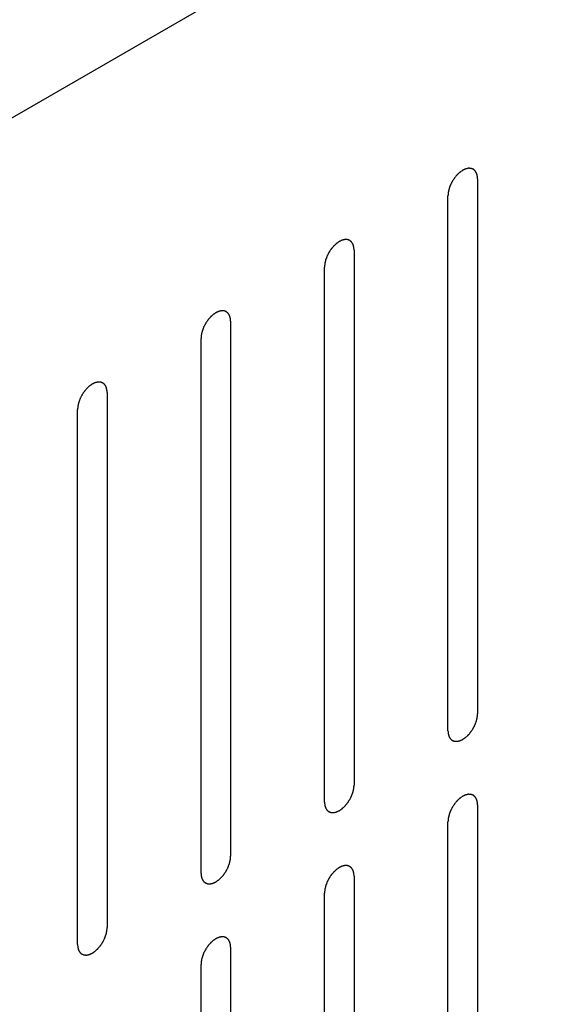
# Model space of a CAD drawing. Header units: inches. Extents: x 6 to 353, y 6 to 228.
# Tile 82 of 256: x 323.669 to 324.638, y 84.847 to 86.613. Entities that reach past the tile are written whole.
import ezdxf

# ---------------------------------------------------------------- set-up
doc = ezdxf.new("R2010")
doc.units = ezdxf.units.IN
doc.header["$LTSCALE"] = 19.946667
doc.header["$MEASUREMENT"] = 0
doc.layers.get('0').update_dxf_attribs({"linetype": 'CONTINUOUS'})
doc.layers.add('08_ALL_COSMETICS', color=7, linetype='CONTINUOUS')

msp = doc.modelspace()

# ---------------------------------------------------------------- linework, layer by layer
at = {"color": 7, "linetype": 'Continuous'}
msp.add_line((317.7691, 83.0388), (329.2291, 89.6552), dxfattribs=at)
at = {"layer": '08_ALL_COSMETICS', "color": 7, "linetype": 'Continuous'}
for p, q in [((324.4898, 86.3274), (324.4898, 85.368)), ((324.4367, 85.3374), (324.4367, 86.2968)), ((324.2684, 86.1996), (324.2684, 85.2402)), ((324.2154, 85.2096), (324.2154, 86.169)), ((324.0471, 86.0719), (324.0471, 85.1125)), ((323.9941, 85.0818), (323.9941, 86.0412)), ((323.8258, 85.9441), (323.8258, 84.9847)), ((323.7728, 84.9541), (323.7728, 85.9135)), ((324.4898, 85.2047), (324.4898, 84.2453)), ((324.4367, 84.2147), (324.4367, 85.1741)), ((324.2684, 85.0769), (324.2684, 84.1176)), ((324.2154, 84.0869), (324.2154, 85.0463)), ((324.0471, 84.9492), (324.0471, 83.9898)), ((323.9941, 83.9592), (323.9941, 84.9185))]:
    msp.add_line(p, q, dxfattribs=at)
for points in [[(324.4898, 86.3274), (324.4897, 86.3284), (324.4895, 86.3298), (324.4894, 86.3314), (324.4893, 86.3322), (324.4893, 86.3327), (324.4893, 86.3331), (324.4892, 86.3334), (324.489, 86.3338), (324.4888, 86.3345), (324.4885, 86.3355), (324.4882, 86.3365), (324.488, 86.3372), (324.4878, 86.3376), (324.4878, 86.3379), (324.4876, 86.3382), (324.4874, 86.3385), (324.487, 86.3391), (324.4865, 86.3399), (324.486, 86.3407), (324.4857, 86.3412), (324.4855, 86.3416), (324.4853, 86.3418), (324.4851, 86.342), (324.4848, 86.3422), (324.4843, 86.3426), (324.4837, 86.3432), (324.483, 86.3438), (324.4825, 86.3442), (324.4822, 86.3444), (324.482, 86.3446), (324.4817, 86.3447), (324.4814, 86.3448), (324.4808, 86.345), (324.48, 86.3453), (324.4792, 86.3456), (324.4786, 86.3459), (324.4782, 86.346), (324.478, 86.3461), (324.4777, 86.3461), (324.4773, 86.3461), (324.4767, 86.3461), (324.4757, 86.3462), (324.4748, 86.3462), (324.4741, 86.3462), (324.4737, 86.3462), (324.4734, 86.3463), (324.4731, 86.3462), (324.4727, 86.3461), (324.472, 86.3459), (324.471, 86.3457), (324.4699, 86.3455), (324.4692, 86.3453), (324.4688, 86.3452), (324.4685, 86.3452), (324.4681, 86.345), (324.4677, 86.3448), (324.4672, 86.3445), (324.4665, 86.3442), (324.4656, 86.3438), (324.4648, 86.3434), (324.464, 86.3431), (324.4636, 86.3429), (324.4632, 86.3427), (324.4629, 86.3425), (324.4625, 86.3422), (324.4617, 86.3417), (324.4607, 86.3409), (324.4596, 86.3402), (324.4587, 86.3396), (324.4581, 86.3392), (324.4575, 86.3386), (324.4566, 86.3378), (324.4556, 86.3369), (324.4546, 86.3359), (324.4538, 86.3351), (324.4531, 86.3346), (324.4526, 86.3339), (324.4518, 86.333), (324.4508, 86.3319), (324.4499, 86.3307), (324.4491, 86.3298), (324.4485, 86.3292), (324.4481, 86.3284), (324.4474, 86.3273), (324.4465, 86.326), (324.4457, 86.3247), (324.445, 86.3237), (324.4445, 86.3229), (324.4441, 86.3221), (324.4435, 86.321), (324.4428, 86.3197), (324.4422, 86.3183), (324.4416, 86.3172), (324.4412, 86.3164), (324.4409, 86.3156), (324.4405, 86.3145), (324.44, 86.3131), (324.4395, 86.3117), (324.4391, 86.3106), (324.4387, 86.3097), (324.4386, 86.3089), (324.4383, 86.3078), (324.438, 86.3064), (324.4377, 86.3051), (324.4374, 86.304), (324.4372, 86.3031), (324.4372, 86.3024), (324.4371, 86.3013), (324.4369, 86.2994), (324.4368, 86.2979), (324.4367, 86.2968)], [(324.2684, 86.1996), (324.2683, 86.2006), (324.2682, 86.202), (324.2681, 86.2036), (324.268, 86.2045), (324.268, 86.2049), (324.2679, 86.2053), (324.2678, 86.2056), (324.2677, 86.206), (324.2675, 86.2067), (324.2672, 86.2077), (324.2669, 86.2087), (324.2667, 86.2094), (324.2665, 86.2098), (324.2664, 86.2102), (324.2663, 86.2104), (324.2661, 86.2107), (324.2657, 86.2113), (324.2652, 86.2121), (324.2647, 86.2129), (324.2644, 86.2135), (324.2641, 86.2138), (324.264, 86.214), (324.2638, 86.2142), (324.2635, 86.2144), (324.263, 86.2148), (324.2623, 86.2154), (324.2616, 86.216), (324.2612, 86.2164), (324.2609, 86.2166), (324.2607, 86.2168), (324.2604, 86.2169), (324.2601, 86.217), (324.2595, 86.2172), (324.2587, 86.2175), (324.2578, 86.2179), (324.2572, 86.2181), (324.2569, 86.2182), (324.2567, 86.2183), (324.2564, 86.2183), (324.256, 86.2183), (324.2553, 86.2183), (324.2544, 86.2184), (324.2534, 86.2184), (324.2528, 86.2185), (324.2524, 86.2185), (324.2521, 86.2185), (324.2518, 86.2184), (324.2514, 86.2183), (324.2507, 86.2182), (324.2496, 86.2179), (324.2486, 86.2177), (324.2479, 86.2175), (324.2475, 86.2174), (324.2472, 86.2174), (324.2468, 86.2172), (324.2464, 86.217), (324.2458, 86.2168), (324.2452, 86.2165), (324.2443, 86.2161), (324.2434, 86.2156), (324.2427, 86.2153), (324.2422, 86.2151), (324.2419, 86.215), (324.2416, 86.2147), (324.2412, 86.2144), (324.2404, 86.2139), (324.2393, 86.2132), (324.2383, 86.2124), (324.2374, 86.2118), (324.2368, 86.2114), (324.2361, 86.2108), (324.2353, 86.2101), (324.2343, 86.2091), (324.2333, 86.2081), (324.2324, 86.2074), (324.2318, 86.2068), (324.2312, 86.2061), (324.2305, 86.2052), (324.2295, 86.2041), (324.2286, 86.2029), (324.2278, 86.202), (324.2272, 86.2014), (324.2267, 86.2006), (324.226, 86.1996), (324.2252, 86.1983), (324.2243, 86.197), (324.2237, 86.1959), (324.2231, 86.1952), (324.2228, 86.1943), (324.2222, 86.1933), (324.2215, 86.1919), (324.2208, 86.1905), (324.2203, 86.1895), (324.2198, 86.1886), (324.2196, 86.1878), (324.2192, 86.1867), (324.2187, 86.1853), (324.2181, 86.1839), (324.2177, 86.1828), (324.2174, 86.182), (324.2173, 86.1811), (324.217, 86.18), (324.2167, 86.1787), (324.2164, 86.1773), (324.2161, 86.1762), (324.2159, 86.1754), (324.2159, 86.1746), (324.2158, 86.1735), (324.2156, 86.1717), (324.2155, 86.1701), (324.2154, 86.169)], [(324.0471, 86.0719), (324.047, 86.0728), (324.0469, 86.0742), (324.0467, 86.0759), (324.0467, 86.0767), (324.0466, 86.0772), (324.0466, 86.0775), (324.0465, 86.0778), (324.0464, 86.0782), (324.0462, 86.0789), (324.0459, 86.0799), (324.0455, 86.0809), (324.0453, 86.0817), (324.0452, 86.0821), (324.0451, 86.0824), (324.0449, 86.0826), (324.0448, 86.0829), (324.0444, 86.0835), (324.0439, 86.0843), (324.0434, 86.0851), (324.043, 86.0857), (324.0428, 86.086), (324.0427, 86.0863), (324.0425, 86.0864), (324.0422, 86.0866), (324.0417, 86.0871), (324.041, 86.0876), (324.0403, 86.0882), (324.0398, 86.0886), (324.0395, 86.0888), (324.0394, 86.089), (324.0391, 86.0891), (324.0388, 86.0892), (324.0382, 86.0895), (324.0373, 86.0898), (324.0365, 86.0901), (324.0359, 86.0903), (324.0356, 86.0904), (324.0354, 86.0905), (324.0351, 86.0905), (324.0347, 86.0905), (324.034, 86.0906), (324.0331, 86.0906), (324.0321, 86.0906), (324.0314, 86.0907), (324.0311, 86.0907), (324.0308, 86.0907), (324.0305, 86.0906), (324.0301, 86.0905), (324.0293, 86.0904), (324.0283, 86.0901), (324.0273, 86.0899), (324.0266, 86.0898), (324.0261, 86.0897), (324.0258, 86.0896), (324.0255, 86.0894), (324.0251, 86.0892), (324.0245, 86.089), (324.0239, 86.0887), (324.023, 86.0883), (324.0221, 86.0879), (324.0214, 86.0875), (324.0209, 86.0873), (324.0206, 86.0872), (324.0203, 86.0869), (324.0198, 86.0866), (324.0191, 86.0861), (324.018, 86.0854), (324.0169, 86.0847), (324.0161, 86.084), (324.0154, 86.0836), (324.0148, 86.083), (324.014, 86.0823), (324.013, 86.0813), (324.0119, 86.0804), (324.0111, 86.0796), (324.0105, 86.0791), (324.0099, 86.0783), (324.0092, 86.0774), (324.0082, 86.0763), (324.0072, 86.0752), (324.0065, 86.0743), (324.0059, 86.0736), (324.0054, 86.0728), (324.0047, 86.0718), (324.0039, 86.0705), (324.003, 86.0692), (324.0024, 86.0681), (324.0018, 86.0674), (324.0014, 86.0666), (324.0009, 86.0655), (324.0002, 86.0641), (323.9995, 86.0628), (323.999, 86.0617), (323.9985, 86.0609), (323.9983, 86.06), (323.9978, 86.0589), (323.9973, 86.0575), (323.9968, 86.0561), (323.9964, 86.055), (323.9961, 86.0542), (323.9959, 86.0534), (323.9957, 86.0523), (323.9954, 86.0509), (323.995, 86.0495), (323.9948, 86.0484), (323.9946, 86.0476), (323.9945, 86.0468), (323.9944, 86.0457), (323.9943, 86.0439), (323.9942, 86.0423), (323.9941, 86.0412)], [(323.8258, 85.9441), (323.8257, 85.945), (323.8256, 85.9464), (323.8254, 85.9481), (323.8254, 85.9489), (323.8253, 85.9494), (323.8253, 85.9497), (323.8252, 85.95), (323.8251, 85.9504), (323.8248, 85.9511), (323.8245, 85.9522), (323.8242, 85.9532), (323.824, 85.9539), (323.8239, 85.9543), (323.8238, 85.9546), (323.8236, 85.9548), (323.8234, 85.9552), (323.8231, 85.9557), (323.8226, 85.9565), (323.8221, 85.9573), (323.8217, 85.9579), (323.8215, 85.9582), (323.8214, 85.9585), (323.8211, 85.9586), (323.8209, 85.9589), (323.8204, 85.9593), (323.8197, 85.9599), (323.819, 85.9604), (323.8185, 85.9608), (323.8182, 85.9611), (323.818, 85.9613), (323.8178, 85.9613), (323.8174, 85.9615), (323.8168, 85.9617), (323.816, 85.962), (323.8152, 85.9623), (323.8146, 85.9625), (323.8143, 85.9626), (323.814, 85.9627), (323.8137, 85.9627), (323.8134, 85.9628), (323.8127, 85.9628), (323.8117, 85.9628), (323.8108, 85.9629), (323.8101, 85.9629), (323.8097, 85.9629), (323.8095, 85.9629), (323.8091, 85.9628), (323.8087, 85.9628), (323.808, 85.9626), (323.807, 85.9624), (323.806, 85.9621), (323.8052, 85.962), (323.8048, 85.9619), (323.8045, 85.9618), (323.8042, 85.9616), (323.8037, 85.9615), (323.8032, 85.9612), (323.8025, 85.9609), (323.8017, 85.9605), (323.8008, 85.9601), (323.8, 85.9597), (323.7996, 85.9595), (323.7993, 85.9594), (323.7989, 85.9592), (323.7985, 85.9589), (323.7978, 85.9583), (323.7967, 85.9576), (323.7956, 85.9569), (323.7948, 85.9563), (323.7941, 85.9559), (323.7935, 85.9552), (323.7927, 85.9545), (323.7916, 85.9535), (323.7906, 85.9526), (323.7898, 85.9518), (323.7891, 85.9513), (323.7886, 85.9506), (323.7878, 85.9497), (323.7869, 85.9485), (323.7859, 85.9474), (323.7852, 85.9465), (323.7846, 85.9458), (323.7841, 85.945), (323.7834, 85.944), (323.7826, 85.9427), (323.7817, 85.9414), (323.781, 85.9404), (323.7805, 85.9396), (323.7801, 85.9388), (323.7796, 85.9377), (323.7789, 85.9363), (323.7782, 85.935), (323.7777, 85.9339), (323.7772, 85.9331), (323.7769, 85.9322), (323.7765, 85.9311), (323.776, 85.9297), (323.7755, 85.9283), (323.7751, 85.9272), (323.7748, 85.9264), (323.7746, 85.9256), (323.7743, 85.9245), (323.774, 85.9231), (323.7737, 85.9217), (323.7735, 85.9206), (323.7732, 85.9198), (323.7732, 85.919), (323.7731, 85.918), (323.773, 85.9161), (323.7728, 85.9145), (323.7728, 85.9135)], [(324.4367, 85.3374), (324.4368, 85.3365), (324.4369, 85.335), (324.4371, 85.3334), (324.4371, 85.3326), (324.4372, 85.3321), (324.4372, 85.3317), (324.4373, 85.3315), (324.4374, 85.331), (324.4377, 85.3303), (324.438, 85.3293), (324.4383, 85.3283), (324.4385, 85.3276), (324.4386, 85.3272), (324.4387, 85.3269), (324.4389, 85.3267), (324.4391, 85.3263), (324.4394, 85.3258), (324.4399, 85.325), (324.4404, 85.3242), (324.4408, 85.3236), (324.441, 85.3233), (324.4411, 85.323), (324.4414, 85.3229), (324.4416, 85.3226), (324.4421, 85.3222), (324.4428, 85.3216), (324.4435, 85.3211), (324.444, 85.3206), (324.4443, 85.3204), (324.4445, 85.3202), (324.4447, 85.3202), (324.4451, 85.32), (324.4457, 85.3198), (324.4465, 85.3195), (324.4473, 85.3192), (324.4479, 85.319), (324.4482, 85.3189), (324.4485, 85.3187), (324.4488, 85.3188), (324.4492, 85.3187), (324.4498, 85.3187), (324.4508, 85.3187), (324.4517, 85.3186), (324.4524, 85.3186), (324.4528, 85.3186), (324.453, 85.3185), (324.4534, 85.3186), (324.4538, 85.3187), (324.4545, 85.3189), (324.4555, 85.3191), (324.4566, 85.3194), (324.4573, 85.3195), (324.4577, 85.3196), (324.458, 85.3197), (324.4583, 85.3198), (324.4588, 85.32), (324.4593, 85.3203), (324.46, 85.3206), (324.4608, 85.321), (324.4617, 85.3214), (324.4625, 85.3217), (324.4629, 85.322), (324.4632, 85.3221), (324.4636, 85.3223), (324.464, 85.3226), (324.4647, 85.3231), (324.4658, 85.3239), (324.4669, 85.3246), (324.4677, 85.3252), (324.4684, 85.3256), (324.469, 85.3262), (324.4698, 85.327), (324.4709, 85.328), (324.4719, 85.3289), (324.4727, 85.3297), (324.4734, 85.3302), (324.4739, 85.3309), (324.4747, 85.3318), (324.4756, 85.333), (324.4766, 85.3341), (324.4773, 85.335), (324.4779, 85.3357), (324.4784, 85.3365), (324.4791, 85.3375), (324.4799, 85.3388), (324.4808, 85.3401), (324.4815, 85.3411), (324.482, 85.3419), (324.4824, 85.3427), (324.483, 85.3438), (324.4836, 85.3451), (324.4843, 85.3465), (324.4849, 85.3476), (324.4853, 85.3484), (324.4856, 85.3492), (324.486, 85.3504), (324.4865, 85.3517), (324.487, 85.3531), (324.4874, 85.3542), (324.4878, 85.3551), (324.4879, 85.3559), (324.4882, 85.357), (324.4885, 85.3584), (324.4888, 85.3598), (324.489, 85.3608), (324.4893, 85.3617), (324.4893, 85.3625), (324.4894, 85.3635), (324.4895, 85.3654), (324.4897, 85.367), (324.4898, 85.368)], [(324.2154, 85.2096), (324.2155, 85.2087), (324.2156, 85.2073), (324.2158, 85.2056), (324.2158, 85.2048), (324.2159, 85.2043), (324.2159, 85.204), (324.216, 85.2037), (324.2161, 85.2033), (324.2163, 85.2026), (324.2166, 85.2015), (324.217, 85.2005), (324.2172, 85.1998), (324.2173, 85.1994), (324.2174, 85.1991), (324.2176, 85.1989), (324.2178, 85.1985), (324.2181, 85.198), (324.2186, 85.1972), (324.2191, 85.1964), (324.2195, 85.1958), (324.2197, 85.1955), (324.2198, 85.1952), (324.22, 85.1951), (324.2203, 85.1948), (324.2208, 85.1944), (324.2215, 85.1938), (324.2222, 85.1933), (324.2227, 85.1929), (324.223, 85.1926), (324.2232, 85.1924), (324.2234, 85.1924), (324.2237, 85.1922), (324.2243, 85.192), (324.2252, 85.1917), (324.226, 85.1914), (324.2266, 85.1912), (324.2269, 85.1911), (324.2272, 85.191), (324.2275, 85.191), (324.2278, 85.1909), (324.2285, 85.1909), (324.2294, 85.1909), (324.2304, 85.1908), (324.2311, 85.1908), (324.2314, 85.1908), (324.2317, 85.1908), (324.232, 85.1909), (324.2324, 85.1909), (324.2332, 85.1911), (324.2342, 85.1913), (324.2352, 85.1916), (324.236, 85.1917), (324.2364, 85.1918), (324.2367, 85.1919), (324.237, 85.1921), (324.2374, 85.1922), (324.238, 85.1925), (324.2386, 85.1928), (324.2395, 85.1932), (324.2404, 85.1936), (324.2411, 85.194), (324.2416, 85.1942), (324.2419, 85.1943), (324.2422, 85.1945), (324.2427, 85.1948), (324.2434, 85.1954), (324.2445, 85.1961), (324.2456, 85.1968), (324.2464, 85.1974), (324.2471, 85.1978), (324.2477, 85.1985), (324.2485, 85.1992), (324.2495, 85.2002), (324.2506, 85.2011), (324.2514, 85.2019), (324.252, 85.2024), (324.2526, 85.2032), (324.2534, 85.204), (324.2543, 85.2052), (324.2553, 85.2063), (324.256, 85.2072), (324.2566, 85.2079), (324.2571, 85.2087), (324.2578, 85.2097), (324.2586, 85.211), (324.2595, 85.2123), (324.2601, 85.2133), (324.2607, 85.2141), (324.2611, 85.2149), (324.2616, 85.216), (324.2623, 85.2174), (324.263, 85.2187), (324.2635, 85.2198), (324.264, 85.2206), (324.2642, 85.2215), (324.2647, 85.2226), (324.2652, 85.224), (324.2657, 85.2254), (324.2661, 85.2265), (324.2664, 85.2273), (324.2666, 85.2281), (324.2668, 85.2292), (324.2671, 85.2306), (324.2675, 85.232), (324.2677, 85.2331), (324.2679, 85.2339), (324.268, 85.2347), (324.2681, 85.2357), (324.2682, 85.2376), (324.2683, 85.2392), (324.2684, 85.2402)], [(324.4898, 85.2047), (324.4897, 85.2057), (324.4895, 85.2071), (324.4894, 85.2087), (324.4893, 85.2096), (324.4893, 85.21), (324.4893, 85.2104), (324.4892, 85.2107), (324.489, 85.2111), (324.4888, 85.2118), (324.4885, 85.2128), (324.4882, 85.2138), (324.488, 85.2145), (324.4878, 85.2149), (324.4878, 85.2153), (324.4876, 85.2155), (324.4874, 85.2158), (324.487, 85.2164), (324.4865, 85.2172), (324.486, 85.218), (324.4857, 85.2185), (324.4855, 85.2189), (324.4853, 85.2191), (324.4851, 85.2193), (324.4848, 85.2195), (324.4843, 85.2199), (324.4837, 85.2205), (324.483, 85.2211), (324.4825, 85.2215), (324.4822, 85.2217), (324.482, 85.2219), (324.4817, 85.222), (324.4814, 85.2221), (324.4808, 85.2223), (324.48, 85.2226), (324.4792, 85.2229), (324.4786, 85.2232), (324.4782, 85.2233), (324.478, 85.2234), (324.4777, 85.2234), (324.4773, 85.2234), (324.4767, 85.2234), (324.4757, 85.2235), (324.4748, 85.2235), (324.4741, 85.2235), (324.4737, 85.2235), (324.4734, 85.2236), (324.4731, 85.2235), (324.4727, 85.2234), (324.472, 85.2232), (324.471, 85.223), (324.4699, 85.2228), (324.4692, 85.2226), (324.4688, 85.2225), (324.4685, 85.2225), (324.4681, 85.2223), (324.4677, 85.2221), (324.4672, 85.2219), (324.4665, 85.2215), (324.4656, 85.2211), (324.4648, 85.2207), (324.464, 85.2204), (324.4636, 85.2202), (324.4632, 85.2201), (324.4629, 85.2198), (324.4625, 85.2195), (324.4617, 85.219), (324.4607, 85.2183), (324.4596, 85.2175), (324.4587, 85.2169), (324.4581, 85.2165), (324.4575, 85.2159), (324.4566, 85.2151), (324.4556, 85.2142), (324.4546, 85.2132), (324.4538, 85.2125), (324.4531, 85.2119), (324.4526, 85.2112), (324.4518, 85.2103), (324.4508, 85.2092), (324.4499, 85.208), (324.4491, 85.2071), (324.4485, 85.2065), (324.4481, 85.2057), (324.4474, 85.2046), (324.4465, 85.2033), (324.4457, 85.2021), (324.445, 85.201), (324.4445, 85.2003), (324.4441, 85.1994), (324.4435, 85.1983), (324.4428, 85.197), (324.4422, 85.1956), (324.4416, 85.1945), (324.4412, 85.1937), (324.4409, 85.1929), (324.4405, 85.1918), (324.44, 85.1904), (324.4395, 85.189), (324.4391, 85.1879), (324.4387, 85.187), (324.4386, 85.1862), (324.4383, 85.1851), (324.438, 85.1838), (324.4377, 85.1824), (324.4374, 85.1813), (324.4372, 85.1805), (324.4372, 85.1797), (324.4371, 85.1786), (324.4369, 85.1768), (324.4368, 85.1752), (324.4367, 85.1741)], [(323.9941, 85.0818), (323.9942, 85.0809), (323.9943, 85.0795), (323.9944, 85.0778), (323.9945, 85.077), (323.9946, 85.0765), (323.9946, 85.0762), (323.9947, 85.0759), (323.9948, 85.0755), (323.995, 85.0748), (323.9953, 85.0738), (323.9956, 85.0728), (323.9959, 85.072), (323.996, 85.0716), (323.9961, 85.0713), (323.9962, 85.0711), (323.9964, 85.0708), (323.9968, 85.0702), (323.9973, 85.0694), (323.9978, 85.0686), (323.9981, 85.068), (323.9984, 85.0677), (323.9985, 85.0674), (323.9987, 85.0673), (323.999, 85.0671), (323.9995, 85.0667), (324.0002, 85.0661), (324.0009, 85.0655), (324.0014, 85.0651), (324.0016, 85.0649), (324.0018, 85.0647), (324.0021, 85.0646), (324.0024, 85.0645), (324.003, 85.0642), (324.0038, 85.0639), (324.0047, 85.0636), (324.0053, 85.0634), (324.0056, 85.0633), (324.0058, 85.0632), (324.0061, 85.0632), (324.0065, 85.0632), (324.0072, 85.0631), (324.0081, 85.0631), (324.0091, 85.0631), (324.0097, 85.063), (324.0101, 85.063), (324.0104, 85.063), (324.0107, 85.0631), (324.0111, 85.0632), (324.0118, 85.0633), (324.0129, 85.0636), (324.0139, 85.0638), (324.0146, 85.0639), (324.015, 85.0641), (324.0153, 85.0641), (324.0157, 85.0643), (324.0161, 85.0645), (324.0167, 85.0647), (324.0173, 85.065), (324.0182, 85.0654), (324.0191, 85.0658), (324.0198, 85.0662), (324.0203, 85.0664), (324.0206, 85.0665), (324.0209, 85.0668), (324.0213, 85.0671), (324.0221, 85.0676), (324.0232, 85.0683), (324.0242, 85.0691), (324.0251, 85.0697), (324.0257, 85.0701), (324.0264, 85.0707), (324.0272, 85.0714), (324.0282, 85.0724), (324.0293, 85.0733), (324.0301, 85.0741), (324.0307, 85.0747), (324.0313, 85.0754), (324.032, 85.0763), (324.033, 85.0774), (324.0339, 85.0785), (324.0347, 85.0795), (324.0353, 85.0801), (324.0358, 85.0809), (324.0365, 85.0819), (324.0373, 85.0832), (324.0382, 85.0845), (324.0388, 85.0856), (324.0394, 85.0863), (324.0397, 85.0871), (324.0403, 85.0882), (324.041, 85.0896), (324.0417, 85.0909), (324.0422, 85.092), (324.0427, 85.0928), (324.0429, 85.0937), (324.0433, 85.0948), (324.0438, 85.0962), (324.0444, 85.0976), (324.0448, 85.0987), (324.0451, 85.0995), (324.0453, 85.1003), (324.0455, 85.1014), (324.0458, 85.1028), (324.0461, 85.1042), (324.0464, 85.1053), (324.0466, 85.1061), (324.0466, 85.1069), (324.0467, 85.108), (324.0469, 85.1098), (324.047, 85.1114), (324.0471, 85.1125)], [(324.2684, 85.0769), (324.2683, 85.0779), (324.2682, 85.0793), (324.2681, 85.0809), (324.268, 85.0818), (324.268, 85.0822), (324.2679, 85.0826), (324.2678, 85.0829), (324.2677, 85.0833), (324.2675, 85.084), (324.2672, 85.085), (324.2669, 85.086), (324.2667, 85.0868), (324.2665, 85.0871), (324.2664, 85.0875), (324.2663, 85.0877), (324.2661, 85.088), (324.2657, 85.0886), (324.2652, 85.0894), (324.2647, 85.0902), (324.2644, 85.0908), (324.2641, 85.0911), (324.264, 85.0914), (324.2638, 85.0915), (324.2635, 85.0917), (324.263, 85.0921), (324.2623, 85.0927), (324.2616, 85.0933), (324.2612, 85.0937), (324.2609, 85.0939), (324.2607, 85.0941), (324.2604, 85.0942), (324.2601, 85.0943), (324.2595, 85.0945), (324.2587, 85.0949), (324.2578, 85.0952), (324.2572, 85.0954), (324.2569, 85.0955), (324.2567, 85.0956), (324.2564, 85.0956), (324.256, 85.0956), (324.2553, 85.0956), (324.2544, 85.0957), (324.2534, 85.0957), (324.2528, 85.0958), (324.2524, 85.0958), (324.2521, 85.0958), (324.2518, 85.0957), (324.2514, 85.0956), (324.2507, 85.0955), (324.2496, 85.0952), (324.2486, 85.095), (324.2479, 85.0948), (324.2475, 85.0947), (324.2472, 85.0947), (324.2468, 85.0945), (324.2464, 85.0943), (324.2458, 85.0941), (324.2452, 85.0938), (324.2443, 85.0934), (324.2434, 85.093), (324.2427, 85.0926), (324.2422, 85.0924), (324.2419, 85.0923), (324.2416, 85.092), (324.2412, 85.0917), (324.2404, 85.0912), (324.2393, 85.0905), (324.2383, 85.0897), (324.2374, 85.0891), (324.2368, 85.0887), (324.2361, 85.0881), (324.2353, 85.0874), (324.2343, 85.0864), (324.2333, 85.0855), (324.2324, 85.0847), (324.2318, 85.0841), (324.2312, 85.0834), (324.2305, 85.0825), (324.2295, 85.0814), (324.2286, 85.0803), (324.2278, 85.0793), (324.2272, 85.0787), (324.2267, 85.0779), (324.226, 85.0769), (324.2252, 85.0756), (324.2243, 85.0743), (324.2237, 85.0732), (324.2231, 85.0725), (324.2228, 85.0716), (324.2222, 85.0706), (324.2215, 85.0692), (324.2208, 85.0678), (324.2203, 85.0668), (324.2198, 85.066), (324.2196, 85.0651), (324.2192, 85.064), (324.2187, 85.0626), (324.2181, 85.0612), (324.2177, 85.0601), (324.2174, 85.0593), (324.2173, 85.0584), (324.217, 85.0573), (324.2167, 85.056), (324.2164, 85.0546), (324.2161, 85.0535), (324.2159, 85.0527), (324.2159, 85.0519), (324.2158, 85.0508), (324.2156, 85.049), (324.2155, 85.0474), (324.2154, 85.0463)], [(323.7728, 84.9541), (323.7728, 84.9531), (323.773, 84.9517), (323.7731, 84.9501), (323.7732, 84.9492), (323.7732, 84.9488), (323.7732, 84.9484), (323.7734, 84.9481), (323.7735, 84.9477), (323.7737, 84.947), (323.774, 84.946), (323.7743, 84.945), (323.7745, 84.9443), (323.7747, 84.9439), (323.7747, 84.9435), (323.7749, 84.9433), (323.7751, 84.943), (323.7755, 84.9424), (323.776, 84.9416), (323.7765, 84.9408), (323.7768, 84.9402), (323.777, 84.9399), (323.7772, 84.9397), (323.7774, 84.9395), (323.7777, 84.9393), (323.7782, 84.9389), (323.7788, 84.9383), (323.7795, 84.9377), (323.78, 84.9373), (323.7803, 84.9371), (323.7805, 84.9369), (323.7808, 84.9368), (323.7811, 84.9367), (323.7817, 84.9365), (323.7825, 84.9362), (323.7834, 84.9359), (323.7839, 84.9356), (323.7843, 84.9355), (323.7845, 84.9354), (323.7848, 84.9354), (323.7852, 84.9354), (323.7858, 84.9354), (323.7868, 84.9353), (323.7877, 84.9353), (323.7884, 84.9352), (323.7888, 84.9352), (323.7891, 84.9352), (323.7894, 84.9353), (323.7898, 84.9354), (323.7905, 84.9356), (323.7916, 84.9358), (323.7926, 84.936), (323.7933, 84.9362), (323.7937, 84.9363), (323.794, 84.9363), (323.7944, 84.9365), (323.7948, 84.9367), (323.7953, 84.9369), (323.796, 84.9372), (323.7969, 84.9376), (323.7977, 84.9381), (323.7985, 84.9384), (323.7989, 84.9386), (323.7993, 84.9387), (323.7996, 84.939), (323.8, 84.9393), (323.8008, 84.9398), (323.8018, 84.9405), (323.8029, 84.9413), (323.8038, 84.9419), (323.8044, 84.9423), (323.805, 84.9429), (323.8059, 84.9436), (323.8069, 84.9446), (323.8079, 84.9456), (323.8087, 84.9463), (323.8094, 84.9469), (323.8099, 84.9476), (323.8107, 84.9485), (323.8117, 84.9496), (323.8126, 84.9508), (323.8134, 84.9517), (323.814, 84.9523), (323.8144, 84.9531), (323.8151, 84.9541), (323.816, 84.9554), (323.8168, 84.9567), (323.8175, 84.9578), (323.818, 84.9585), (323.8184, 84.9594), (323.819, 84.9604), (323.8197, 84.9618), (323.8203, 84.9632), (323.8209, 84.9643), (323.8213, 84.9651), (323.8216, 84.9659), (323.822, 84.967), (323.8225, 84.9684), (323.823, 84.9698), (323.8234, 84.9709), (323.8238, 84.9717), (323.8239, 84.9726), (323.8242, 84.9737), (323.8245, 84.975), (323.8248, 84.9764), (323.8251, 84.9775), (323.8253, 84.9783), (323.8253, 84.9791), (323.8254, 84.9802), (323.8256, 84.982), (323.8257, 84.9836), (323.8258, 84.9847)], [(324.0471, 84.9492), (324.047, 84.9501), (324.0469, 84.9515), (324.0467, 84.9532), (324.0467, 84.954), (324.0466, 84.9545), (324.0466, 84.9548), (324.0465, 84.9551), (324.0464, 84.9555), (324.0462, 84.9562), (324.0459, 84.9572), (324.0455, 84.9583), (324.0453, 84.959), (324.0452, 84.9594), (324.0451, 84.9597), (324.0449, 84.9599), (324.0448, 84.9602), (324.0444, 84.9608), (324.0439, 84.9616), (324.0434, 84.9624), (324.043, 84.963), (324.0428, 84.9633), (324.0427, 84.9636), (324.0425, 84.9637), (324.0422, 84.964), (324.0417, 84.9644), (324.041, 84.9649), (324.0403, 84.9655), (324.0398, 84.9659), (324.0395, 84.9662), (324.0394, 84.9664), (324.0391, 84.9664), (324.0388, 84.9666), (324.0382, 84.9668), (324.0373, 84.9671), (324.0365, 84.9674), (324.0359, 84.9676), (324.0356, 84.9677), (324.0354, 84.9678), (324.0351, 84.9678), (324.0347, 84.9678), (324.034, 84.9679), (324.0331, 84.9679), (324.0321, 84.9679), (324.0314, 84.968), (324.0311, 84.968), (324.0308, 84.968), (324.0305, 84.9679), (324.0301, 84.9678), (324.0293, 84.9677), (324.0283, 84.9675), (324.0273, 84.9672), (324.0266, 84.9671), (324.0261, 84.967), (324.0258, 84.9669), (324.0255, 84.9667), (324.0251, 84.9665), (324.0245, 84.9663), (324.0239, 84.966), (324.023, 84.9656), (324.0221, 84.9652), (324.0214, 84.9648), (324.0209, 84.9646), (324.0206, 84.9645), (324.0203, 84.9642), (324.0198, 84.964), (324.0191, 84.9634), (324.018, 84.9627), (324.0169, 84.962), (324.0161, 84.9614), (324.0154, 84.961), (324.0148, 84.9603), (324.014, 84.9596), (324.013, 84.9586), (324.0119, 84.9577), (324.0111, 84.9569), (324.0105, 84.9564), (324.0099, 84.9556), (324.0092, 84.9547), (324.0082, 84.9536), (324.0072, 84.9525), (324.0065, 84.9516), (324.0059, 84.9509), (324.0054, 84.9501), (324.0047, 84.9491), (324.0039, 84.9478), (324.003, 84.9465), (324.0024, 84.9455), (324.0018, 84.9447), (324.0014, 84.9439), (324.0009, 84.9428), (324.0002, 84.9414), (323.9995, 84.9401), (323.999, 84.939), (323.9985, 84.9382), (323.9983, 84.9373), (323.9978, 84.9362), (323.9973, 84.9348), (323.9968, 84.9334), (323.9964, 84.9323), (323.9961, 84.9315), (323.9959, 84.9307), (323.9957, 84.9296), (323.9954, 84.9282), (323.995, 84.9268), (323.9948, 84.9257), (323.9946, 84.9249), (323.9945, 84.9241), (323.9944, 84.923), (323.9943, 84.9212), (323.9942, 84.9196), (323.9941, 84.9185)]]:
    msp.add_open_spline(points, degree=3, knots=[0, 0, 0, 0, 0.03125, 0.046875, 0.054688, 0.058594, 0.0625, 0.066406, 0.070312, 0.078125, 0.09375, 0.109375, 0.117188, 0.121094, 0.125, 0.128906, 0.132812, 0.140625, 0.15625, 0.171875, 0.179688, 0.183594, 0.1875, 0.191406, 0.195312, 0.203125, 0.21875, 0.234375, 0.242188, 0.246094, 0.25, 0.253906, 0.257812, 0.265625, 0.28125, 0.296875, 0.304688, 0.308594, 0.3125, 0.316406, 0.320312, 0.328125, 0.34375, 0.359375, 0.367188, 0.371094, 0.375, 0.378906, 0.382812, 0.390625, 0.40625, 0.421875, 0.429688, 0.433594, 0.4375, 0.441406, 0.445312, 0.453125, 0.460938, 0.46875, 0.484375, 0.492188, 0.496094, 0.5, 0.503906, 0.507812, 0.515625, 0.53125, 0.546875, 0.554688, 0.5625, 0.570312, 0.578125, 0.59375, 0.609375, 0.617188, 0.625, 0.632812, 0.640625, 0.65625, 0.671875, 0.679688, 0.6875, 0.695312, 0.703125, 0.71875, 0.734375, 0.742188, 0.75, 0.757812, 0.765625, 0.78125, 0.796875, 0.804688, 0.8125, 0.820312, 0.828125, 0.84375, 0.859375, 0.867188, 0.875, 0.882812, 0.890625, 0.90625, 0.921875, 0.929688, 0.9375, 0.945312, 0.953125, 0.96875, 1, 1, 1, 1], dxfattribs=at)

doc.saveas('drawing.dxf')
